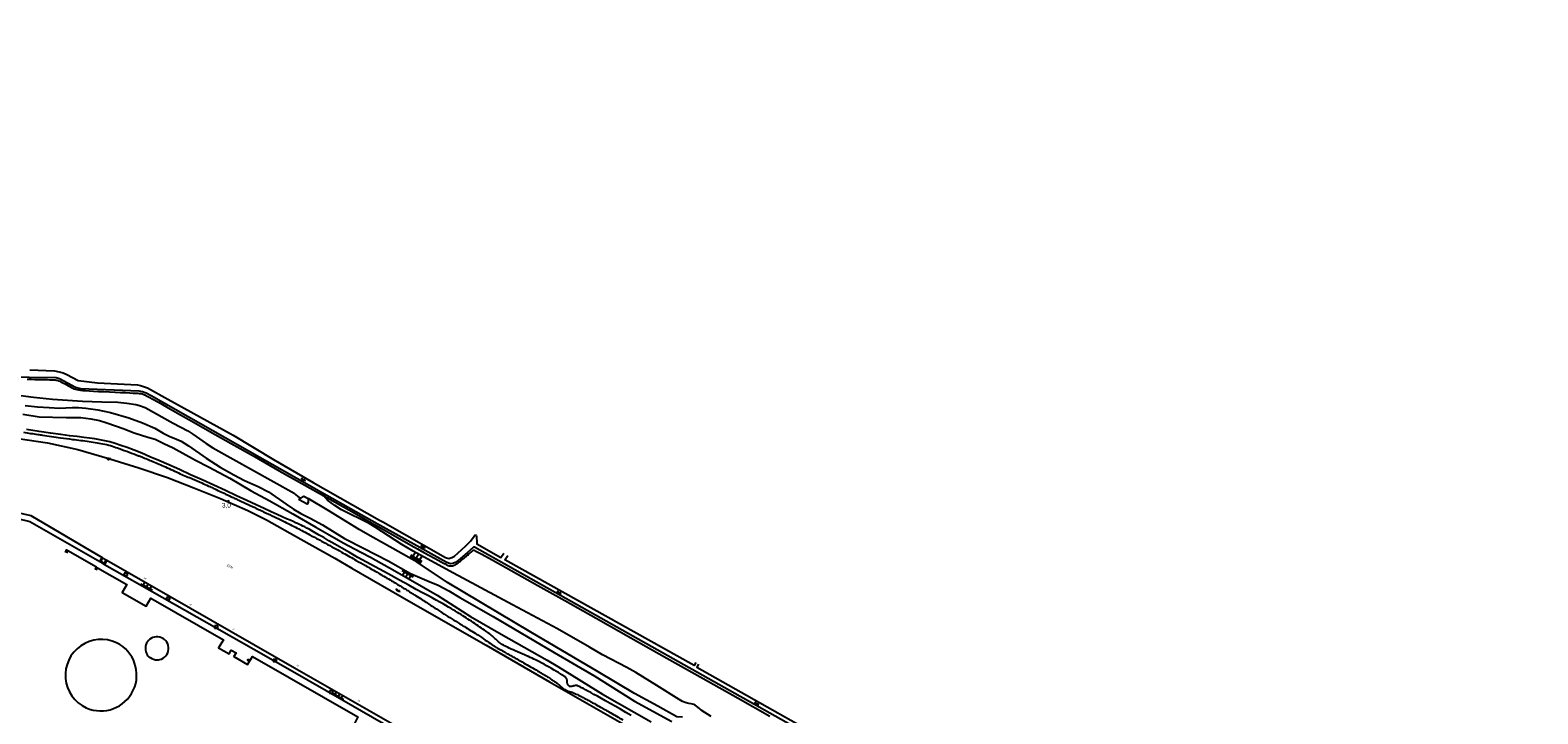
# Model space of a CAD drawing. Header units: millimetres. Extents: x 149344 to 154519, y 463794 to 476271.
# Tile 14 of 70: x 152478 to 153289, y 465142 to 465510. Entities that reach past the tile are written whole.
import ezdxf
from ezdxf.enums import TextEntityAlignment as Align

# ---------------------------------------------------------------- set-up
doc = ezdxf.new("R2010")
doc.units = ezdxf.units.MM
doc.header["$LTSCALE"] = 4
doc.layers.get('0').update_dxf_attribs({"color": 252, "linetype": 'CONTINUOUS'})
for name, color, linetype in [('Gebouw', 252, 'CONTINUOUS'), ('Huisnummer', 252, 'CONTINUOUS'), ('Kilometrering', 252, 'CONTINUOUS'), ('symbool talud', 252, 'CONTINUOUS'), ('symbool water', 252, 'CONTINUOUS'), ('Topografie', 252, 'CONTINUOUS'), ('Waternaam', 252, 'CONTINUOUS')]:
    doc.layers.add(name, color=color, linetype=linetype)
doc.styles.add('ISO', font='ISO')
doc.styles.add('rtw_iso', font='iso-rtw.shx')

# ---------------------------------------------------------------- blocks, each defined once
blk = doc.blocks.new('talud')
for p, q in [((0, 0.75), (0.5, 0.75)), ((0, 0.5), (1, 0.5)), ((0, 0.25), (0.5, 0.25)), ((0, 0), (1, 0)), ((0, -0.25), (0.5, -0.25)), ((0, -0.5), (1, -0.5)), ((0, -0.75), (0.5, -0.75))]:
    blk.add_line(p, q)
blk = doc.blocks.new('water4')
at = {"linetype": 'Continuous'}
for centre, start, end in [((-0.01, 0.75), 129.74464, 230.25536), ((-0.32, 1.12), 309.74464, 50.25536), ((-0.32, 0.37), 309.74464, 50.25536), ((0.32, 0.01), 129.74464, 230.25536), ((0, 0.38), 309.74464, 50.25536), ((-0.01, -0.74), 129.74464, 230.25536), ((-0.32, -0.37), 309.74464, 50.25536), ((-0.32, -1.12), 309.74464, 50.25536), ((0, -0.37), 309.74464, 50.25536)]:
    blk.add_arc(centre, 0.244, start, end, dxfattribs=at)
blk = doc.blocks.new('kilometerpaal')
for p, q in [((-0.44, 0.44), (0.44, -0.44)), ((-0.44, -0.44), (-0.44, 0.44)), ((0.44, 0.44), (-0.44, -0.44)), ((0.44, -0.44), (0.44, 0.44))]:
    blk.add_line(p, q)
at = {"style": 'rtw_iso'}
blk.add_attdef('KILOMETERPAAL', (0.59, 0.87), '', height=2.5, dxfattribs=at)
blk = doc.blocks.new('schk')
for p, q in [((0.86, 0.56), (-0.86, 0.56)), ((-0.86, 0.56), (-0.86, -0.56)), ((0.86, -0.56), (0.86, 0.56)), ((-0.86, -0.56), (0.86, -0.56))]:
    blk.add_line(p, q)
at = {"linetype": 'Continuous', "style": 'ISO', "flags": 10}
blk.add_attdef('CAI', text='', height=0.8, dxfattribs=at).set_placement((0, 0.1), align=Align.MIDDLE_CENTER)
blk = doc.blocks.new('boom')
for radius in [0.315, 0.225, 0.135]:
    blk.add_circle((0, 0), radius)
blk = doc.blocks.new('aanduidingsbord')
for p, q in [((-0.81, -0.33), (0, 0)), ((-1.45, -0.5), (-1.01, -0.5))]:
    blk.add_line(p, q)
at = {"color": 0}
blk.add_circle((-1.23, -0.5), 0.45, dxfattribs=at)

msp = doc.modelspace()

# ---------------------------------------------------------------- linework, layer by layer
at = {"layer": 'Gebouw'}
msp.add_lwpolyline([(152627.78, 465257.47), (152627.67, 465255.36), (152627.16, 465254.42), (152622.94, 465256.69), (152623.47, 465257.69), (152625.39, 465258.76), (152627.78, 465257.47)], dxfattribs=at)
at = {"layer": 'Topografie'}
for p, q in [((152513.8, 465218.92), (152514.57, 465220.24)), ((152517.25, 465225.62), (152519.2, 465224.48))]:
    msp.add_line(p, q, dxfattribs=at)
for points in [[(152884.8, 465087.49, 0), (152892.81, 465082.89, 0.000005)], [(152474.75, 465293.09, 0.000292), (152482.35, 465291.96, 0.000382), (152484.89, 465291.58, 0.0001), (152494.63, 465290.15, 0.006696), (152501.04, 465289.3, -0.004792), (152510, 465288.14, -0.015158), (152518.46, 465286.7, -0.030388), (152522.6, 465285.6, -0.006309), (152526.17, 465284.37, -0.004128), (152531.6, 465282.36, -0.00067), (152536.46, 465280.52, -0.001808), (152538.26, 465279.82, -0.006151), (152544.31, 465277.37, -0.005532), (152550.98, 465274.49, -0.00579), (152554.96, 465272.67, 0.005751), (152558.97, 465270.83, 0.008673), (152565.63, 465268, -0.011681), (152570.57, 465265.87, -0.000874), (152574.22, 465264.19, -0.001281), (152576.7, 465263.03, -0.000848), (152583.39, 465259.87, 0.001423), (152587.38, 465257.99, 0.000181), (152589.57, 465256.97, 0.000042), (152599, 465252.57, 0.00053), (152604.51, 465250.01, -0.000566), (152609.66, 465247.61, -0.006834), (152614.21, 465245.41, -0.004045), (152621.82, 465241.53, -0.001979), (152628.67, 465237.93, -0.002802), (152633.49, 465235.34, -0.000786), (152633.77, 465235.19, -0.000025), (152642.67, 465230.3, -0.002104), (152646.57, 465228.14, -0.001159), (152653.61, 465224.17, -0.001794), (152658.52, 465221.4, -0.002699), (152661.77, 465219.53, -0.00001), (152665.85, 465217.15, -0.000713), (152665.9, 465217.11, -0.001112), (152672.59, 465213.17, -0.001429), (152677.77, 465210.07, -0.000036), (152677.95, 465209.96, -0.000103), (152678.02, 465209.92, -0.002044), (152679.4, 465209.08, -0.001482), (152681.29, 465207.92, -0.000738), (152682.26, 465207.31, -0.001252), (152682.83, 465206.96, -0.00101), (152683.67, 465206.42, -0.00049), (152685.41, 465205.3, -0.000567), (152688.95, 465203.03, -0.000693), (152691.83, 465201.17, -0.000675), (152694.42, 465199.48, 0.000589), (152697.39, 465197.56, 0.000359), (152699.74, 465196.04, 0.001264), (152700.41, 465195.61, 0.00128), (152700.76, 465195.38, 0.000411), (152701.84, 465194.7, 0.000947), (152706.06, 465192.06, 0.00095), (152710.27, 465189.44, 0.000051), (152710.92, 465189.03, 0.00001), (152714.12, 465187.05, 0.000495), (152717.48, 465184.98, -0.001141), (152718.94, 465184.07, -0.013802), (152720.06, 465183.33, 0.003911), (152723.95, 465180.64, 0.001154), (152727.68, 465178.13, 0.008169), (152728.21, 465177.78, 0.01013), (152728.94, 465177.35, 0.001407), (152734.27, 465174.32, 0.001393), (152740.66, 465170.75, -0.003105), (152743.52, 465169.13, -0.001545), (152747.33, 465166.94, -0.001481), (152751.28, 465164.63, -0.000084), (152752.04, 465164.18, -0.000947), (152752.11, 465164.14, -0.001008), (152752.55, 465163.88, -0.000534), (152753.39, 465163.38, -0.000544), (152754.05, 465162.97, -0.000597), (152754.66, 465162.6, -0.001384), (152755.06, 465162.36, -0.000606), (152755.96, 465161.8, -0.00185), (152756.85, 465161.25, -0.001744), (152757.8, 465160.65, -0.002495), (152758.26, 465160.35, -0.001646), (152758.96, 465159.88, -0.003832), (152759.74, 465159.36, -0.003384), (152760.61, 465158.76, -0.003502), (152761.08, 465158.42, -0.003587), (152761.54, 465158.08, -0.006195), (152762.03, 465157.7, -0.008961), (152762.36, 465157.43, -0.00425), (152762.42, 465157.38, -0.000506), (152762.95, 465156.91, -0.013043), (152763.9, 465156.03, 0.017065), (152764.63, 465155.36, 0.041193), (152765.08, 465155.04, 0.016447), (152766.3, 465154.36, 0.014368), (152767.44, 465153.81, 0.042018), (152767.85, 465153.67, 0.018622), (152768.25, 465153.58, -0.020325), (152768.62, 465153.5, -0.003425), (152769.03, 465153.39, -0.006401), (152769.24, 465153.33, -0.013805), (152769.7, 465153.18, -0.010547), (152770.28, 465152.95, -0.00691), (152771.05, 465152.62, -0.006466), (152771.85, 465152.24, -0.002076), (152773.08, 465151.65, -0.0034), (152773.82, 465151.27, -0.000986), (152774.61, 465150.87, -0.001757), (152775.05, 465150.64, -0.002178), (152776.14, 465150.07, -0.001671), (152777.55, 465149.32, -0.000992), (152778.61, 465148.74, -0.000952), (152779.72, 465148.13, -0.001712), (152781.62, 465147.08, -0.000986), (152784.91, 465145.22, -0.001008), (152790.09, 465142.28, -0.001526), (152793.51, 465140.32, -0.0002), (152796.86, 465138.38, 0.000157)], [(152871.13, 465095.32, 0.000003), (152876.51, 465092.24, 0.000004), (152880.78, 465089.79)], [(152807.88, 465132, 0.000043), (152814.9, 465128.04, 0.000108)]]:
    msp.add_lwpolyline(points, format="xyb", dxfattribs=at)
for points in [[(152634.88, 465260.77), (152543.29, 465312.67), (152540.65, 465314.08), (152538.62, 465314.9), (152536.84, 465315.14), (152505.36, 465316.48), (152502.68, 465317.12), (152494.07, 465321.95), (152492.29, 465322.39), (152477.73, 465322.56), (152457.18, 465323.27), (152452.3, 465323.84), (152447.52, 465324.72), (152435.97, 465327.66), (152414.82, 465332.7), (152406.4, 465334.9), (152396.95, 465337.88), (152374.01, 465346.28), (152359.9, 465350.78), (152355.99, 465352.34), (152352.35, 465353.87), (152333.28, 465363.5), (152151.39, 465454.76), (152096.12, 465482.49)], [(152474.29, 465302.84), (152483.2, 465301.47), (152497.62, 465301.05), (152505.6, 465301.04), (152510.93, 465300.29), (152515.59, 465299.37), (152518.92, 465298.44), (152524.79, 465296.32), (152528.38, 465295.06), (152534.27, 465292.77), (152541.54, 465290.53), (152545.57, 465289.33), (152550.11, 465287.12), (152555.18, 465284.7), (152567.15, 465278.13), (152574.18, 465274.52), (152585.65, 465268.35), (152597.12, 465261.53), (152606.71, 465256.38), (152619.56, 465249.14), (152631.79, 465242.08), (152638.08, 465238.48), (152646.64, 465233.6), (152656.14, 465228.59), (152661.25, 465225.9), (152674.25, 465218.63), (152697.17, 465205.37), (152715.05, 465194.03), (152731.52, 465184.56), (152756.24, 465170.46), (152761.89, 465167.01), (152785.92, 465152.13), (152812.15, 465137.21)], [(152475.56, 465307.48), (152482.17, 465306.82), (152488.51, 465306.38), (152494.04, 465306.16), (152500.92, 465306.45), (152504.22, 465306.39), (152508.27, 465306.01), (152514.76, 465305.1), (152521.5, 465303.66), (152531.27, 465300.79), (152538.72, 465298.17), (152545.29, 465295.31), (152549.86, 465292.63), (152553.02, 465291.02), (152556.98, 465289.39), (152559.41, 465288.3), (152563.46, 465285.87), (152572.95, 465279.24), (152580.39, 465274.35), (152587.77, 465270.16), (152593.56, 465267.24), (152600.96, 465263.88), (152606.38, 465260.98), (152615.85, 465254.5), (152619.87, 465251.67), (152623.81, 465249.32), (152628.88, 465246.89), (152635.38, 465243.25), (152647.36, 465236.01), (152657.41, 465230.79), (152670.72, 465223.9), (152682.74, 465217.08), (152692.85, 465212.86), (152697.64, 465210.78), (152703.29, 465207.76), (152709.31, 465204.24), (152727.11, 465194.03), (152759.99, 465174.56), (152781.79, 465161.79), (152803.15, 465148.42), (152823.26, 465137.47)], [(152636.25, 465258.85), (152635.82, 465259.35), (152634.88, 465260.77)], [(152837.55, 465168.39), (152836.67, 465166.68), (152925.08, 465116.87), (152925.98, 465116.17), (152926.39, 465115.7), (152926.09, 465114.87), (152925.94, 465114.39), (152924.99, 465114.31), (152717.11, 465231.34), (152716.59, 465231.24), (152713.28, 465228.22), (152708.4, 465224.18), (152706.7, 465223.02), (152705.55, 465222.47), (152704.3, 465222.31), (152703.23, 465222.63), (152702.02, 465223.27), (152678.08, 465236.43), (152664.9, 465243.85), (152634.88, 465260.77)], [(152627.78, 465257.47), (152627.67, 465255.36), (152627.16, 465254.42), (152622.94, 465256.69), (152623.47, 465257.69)], [(152623.47, 465257.69), (152625.39, 465258.76), (152627.78, 465257.47)], [(152844.38, 465140.09), (152839.06, 465143.64), (152838.3, 465144.36), (152837.3, 465145.21), (152835.86, 465146.33), (152835.06, 465146.65), (152833.68, 465146.94), (152832.46, 465147.13), (152830.93, 465147.55), (152829.02, 465148.27), (152827.17, 465149.38), (152815.24, 465156.82), (152803.94, 465163.82), (152799.12, 465166.57), (152786.02, 465173.33), (152778.97, 465177.47), (152761.77, 465187.29), (152737.51, 465200.34), (152703.55, 465218.55), (152684.15, 465229.18), (152678.07, 465232.7), (152663.81, 465241.96), (152660.52, 465244.09), (152645.64, 465251.37), (152642.03, 465253.7), (152638.18, 465256.56), (152637.3, 465257.63), (152636.25, 465258.85)], [(152515.69, 465223.5), (152516.97, 465225.77)], [(152518.33, 465222.01), (152515.69, 465223.5)], [(152516.97, 465225.77), (152516.97, 465225.77), (152517.24, 465225.62), (152516.24, 465223.84), (152518.21, 465222.73), (152519.2, 465224.48)], [(152519.2, 465224.48), (152519.6, 465224.25), (152518.33, 465222.01)]]:
    msp.add_lwpolyline(points, dxfattribs=at)
at = {"layer": 'Topografie', "flags": 128}
for points in [[(152478.11, 465326.77), (152491.37, 465326.17), (152493.88, 465325.71), (152496.03, 465325.12), (152498.04, 465324.28), (152504.16, 465321.01), (152514.55, 465319.74), (152535.97, 465318.64), (152537.68, 465318.2), (152539.83, 465317.58), (152541.34, 465316.99), (152552.28, 465310.97), (152587.47, 465291.62), (152609.16, 465278.37), (152630.42, 465266.12), (152666.05, 465245.86), (152667.85, 465244.83), (152701.53, 465225.77), (152703.31, 465225.26), (152704.96, 465225.69), (152706.38, 465226.38), (152712.33, 465231.89), (152715.07, 465234.46), (152716.95, 465237.28), (152717.33, 465237.68), (152718, 465237.73), (152718.28, 465236.93), (152718.24, 465235.93), (152718.35, 465234.73), (152718.33, 465233.75), (152718.38, 465233.03), (152731.23, 465225.72), (152732.96, 465228)], [(152476.7, 465321.65), (152478.84, 465321.6), (152480.88, 465321.56), (152482.79, 465321.52), (152484.57, 465321.48), (152486.2, 465321.45), (152487.67, 465321.42), (152488.96, 465321.39), (152490.07, 465321.35), (152490.98, 465321.32), (152491.71, 465321.27), (152492.32, 465321.2), (152492.82, 465321.1), (152493.28, 465320.98), (152493.74, 465320.81), (152494.24, 465320.59), (152494.82, 465320.3), (152495.5, 465319.95), (152496.28, 465319.53), (152497.11, 465319.09), (152497.98, 465318.62), (152498.86, 465318.15), (152499.72, 465317.7), (152500.55, 465317.27), (152501.31, 465316.89), (152502.01, 465316.57), (152502.7, 465316.3), (152503.44, 465316.08), (152504.28, 465315.9), (152505.3, 465315.75), (152506.55, 465315.62), (152508.11, 465315.5), (152510.05, 465315.37), (152512.4, 465315.24), (152515.08, 465315.11), (152517.99, 465314.96), (152521, 465314.82), (152524, 465314.68), (152526.87, 465314.55), (152529.51, 465314.43), (152531.8, 465314.33), (152533.64, 465314.24), (152535.08, 465314.16), (152536.16, 465314.1), (152536.95, 465314.04), (152537.51, 465313.99), (152537.88, 465313.94), (152538.14, 465313.9), (152538.34, 465313.84), (152538.55, 465313.78), (152538.77, 465313.71), (152538.99, 465313.63), (152539.22, 465313.54), (152539.46, 465313.44), (152539.72, 465313.34), (152539.98, 465313.22), (152540.25, 465313.09), (152540.57, 465312.93), (152541.16, 465312.61), (152542.3, 465311.99), (152544.23, 465310.9), (152547.22, 465309.22), (152551.54, 465306.78), (152557.43, 465303.45), (152565.17, 465299.07), (152574.9, 465293.56), (152586.29, 465287.12), (152598.88, 465279.99), (152612.24, 465272.43), (152625.91, 465264.69), (152636.25, 465258.85)], [(152469.15, 465313.45), (152480.14, 465311.94), (152490.28, 465310.97), (152506.4, 465309.83), (152516.89, 465309.47), (152525.47, 465309.29), (152530.35, 465308.77), (152535.16, 465307.99), (152537.01, 465307.58), (152540.15, 465306.37), (152555.13, 465298.07), (152563.04, 465293.96), (152565.8, 465292.12), (152572.83, 465287.1), (152576.47, 465284.82), (152620.2, 465260.38), (152620.98, 465259.54), (152622.16, 465258.52), (152623.47, 465257.69)], [(152654.53, 465225.78), (152649.95, 465228.41), (152645.83, 465230.77), (152642.17, 465232.89), (152638.93, 465234.76), (152636.09, 465236.4), (152633.63, 465237.82), (152631.51, 465239.03), (152629.73, 465240.05), (152628.24, 465240.89), (152626.98, 465241.57), (152625.9, 465242.14), (152624.94, 465242.63), (152624.02, 465243.07), (152623.09, 465243.5), (152622.1, 465243.94), (152620.97, 465244.44), (152619.64, 465245.03), (152618.05, 465245.73), (152616.15, 465246.58), (152613.86, 465247.61), (152611.14, 465248.85), (152607.93, 465250.31), (152604.16, 465252.04), (152599.78, 465254.06), (152594.76, 465256.38), (152589.2, 465258.95), (152583.27, 465261.7), (152577.09, 465264.56), (152570.81, 465267.44), (152564.58, 465270.29), (152558.53, 465273.03), (152552.82, 465275.58), (152547.55, 465277.9), (152542.72, 465279.97), (152538.3, 465281.81), (152534.25, 465283.43), (152530.54, 465284.83), (152527.13, 465286.04), (152524, 465287.06), (152521.09, 465287.89), (152518.37, 465288.56), (152515.74, 465289.11), (152513.06, 465289.56), (152510.22, 465289.96), (152507.09, 465290.35), (152503.54, 465290.78), (152499.47, 465291.27), (152494.72, 465291.88), (152489.24, 465292.63), (152483.07, 465293.53), (152476.36, 465294.58)], [(152460.75, 465291.41), (152487.64, 465287.35), (152504, 465283.77), (152521.12, 465278.85), (152536.73, 465273.98), (152552.16, 465268.69), (152566.36, 465263.24), (152580.56, 465257.42), (152595.29, 465250.93), (152605.28, 465245.94), (152623.89, 465235.62), (152642.17, 465225.3), (152651.25, 465220.05), (152683, 465201.7), (152723.46, 465178.49), (152757.56, 465158.82), (152815.12, 465125.78)], [(152449.94, 465254.72), (152455.63, 465253.54), (152478.58, 465248.29), (152516.97, 465225.77)], [(152828.97, 465139.73), (152825.99, 465139.99), (152815.78, 465145.69), (152803.15, 465152.55), (152783.7, 465164.28), (152747.47, 465185.6), (152702.64, 465212.24), (152686.33, 465223.26), (152668.79, 465233.02), (152661.16, 465237.34), (152655.21, 465240.71), (152638.77, 465250.75), (152627.78, 465257.47)], [(152636.25, 465258.85), (152639.44, 465257.04), (152652.4, 465249.72), (152664.32, 465243)], [(152449.28, 465251.96), (152457.27, 465250.17), (152478.2, 465245.04), (152515.69, 465223.5)], [(152664.41, 465242.99), (152683.02, 465232.31), (152686.46, 465230.4), (152689.97, 465228.47), (152693.04, 465226.78), (152695.63, 465225.36), (152697.69, 465224.23), (152699.28, 465223.35), (152700.47, 465222.71), (152701.31, 465222.25), (152701.89, 465221.94), (152702.27, 465221.74), (152702.52, 465221.62), (152702.7, 465221.54), (152702.87, 465221.47), (152703.04, 465221.41), (152703.21, 465221.35), (152703.39, 465221.3), (152703.57, 465221.26), (152703.75, 465221.22), (152703.94, 465221.19), (152704.13, 465221.18), (152704.32, 465221.17), (152704.51, 465221.17), (152704.71, 465221.18), (152704.9, 465221.2), (152705.1, 465221.23), (152705.29, 465221.26), (152705.48, 465221.31), (152705.67, 465221.36), (152705.86, 465221.42), (152706.04, 465221.48), (152706.23, 465221.56), (152706.41, 465221.64), (152706.59, 465221.73), (152706.78, 465221.83), (152706.96, 465221.93), (152707.16, 465222.04), (152707.36, 465222.17), (152707.57, 465222.3), (152707.8, 465222.46), (152708.06, 465222.64), (152708.34, 465222.84), (152708.65, 465223.08), (152709, 465223.35), (152709.4, 465223.65), (152709.84, 465224.01), (152710.32, 465224.39), (152710.83, 465224.81), (152711.36, 465225.25), (152711.91, 465225.7), (152712.45, 465226.16), (152712.99, 465226.61), (152713.51, 465227.06), (152714.01, 465227.49), (152714.48, 465227.9), (152714.91, 465228.28), (152715.31, 465228.64), (152715.67, 465228.96), (152716, 465229.25), (152716.28, 465229.5), (152716.46, 465229.66), (152716.5, 465229.68), (152716.91, 465229.59), (152718.25, 465228.98), (152720.81, 465227.64), (152724.99, 465225.36), (152731.18, 465221.92), (152739.79, 465217.1), (152751.23, 465210.67), (152765.72, 465202.52), (152782.64, 465193), (152801.22, 465182.54), (152820.64, 465171.6), (152840.11, 465160.62), (152858.83, 465150.05), (152876, 465140.34)], [(152497.24, 465228.5), (152497.86, 465229.81), (152498.64, 465229.36)], [(152498, 465228.06), (152498.64, 465229.36)], [(152513.93, 465220.6), (152498.64, 465229.36)], [(152513.18, 465219.29), (152513.93, 465220.6)], [(152514.57, 465220.24), (152513.93, 465220.6)], [(152514.57, 465220.24), (152530.2, 465211.28), (152527.71, 465206.94), (152540.68, 465199.47), (152543.17, 465203.81), (152582.3, 465181.38), (152579.52, 465177.16), (152585.29, 465173.86), (152586.43, 465175.86), (152588.99, 465174.39), (152587.85, 465172.39), (152595.14, 465168.22), (152597.84, 465172.41), (152617.46, 465161.15), (152654.5, 465139.91), (152652.11, 465135.38), (152664.94, 465127.69), (152667.53, 465132.41), (152700.99, 465113.24), (152700.46, 465112.39)], [(152518.33, 465222.01), (152549.33, 465204.31), (152598.61, 465176.45), (152619.39, 465164.51), (152645.82, 465149.33), (152705.79, 465114.71)], [(152519.59, 465224.26), (152620.48, 465166.41), (152707.03, 465116.77)], [(152654.53, 465225.78), (152654.53, 465225.79)], [(152654.53, 465225.78), (152654.53, 465225.78)], [(152801.47, 465140.72), (152798.5, 465142.41), (152795.6, 465144.06), (152792.8, 465145.64), (152790.14, 465147.15), (152787.66, 465148.56), (152785.36, 465149.85), (152783.27, 465151.03), (152781.38, 465152.09), (152779.68, 465153.03), (152778.17, 465153.86), (152776.85, 465154.58), (152775.71, 465155.19), (152774.76, 465155.68), (152773.98, 465156.07), (152773.35, 465156.36), (152772.86, 465156.57), (152772.46, 465156.71), (152772.14, 465156.79), (152771.87, 465156.83), (152771.64, 465156.83), (152771.47, 465156.81), (152771.32, 465156.78), (152771.17, 465156.75), (152771.03, 465156.73), (152770.88, 465156.69), (152770.74, 465156.66), (152770.59, 465156.63), (152770.45, 465156.59), (152770.3, 465156.55), (152770.15, 465156.51), (152770.01, 465156.47), (152769.86, 465156.43), (152769.72, 465156.39), (152769.58, 465156.36), (152769.45, 465156.33), (152769.31, 465156.3), (152769.19, 465156.28), (152769.06, 465156.26), (152768.95, 465156.25), (152768.83, 465156.25), (152768.73, 465156.25), (152768.63, 465156.26), (152768.54, 465156.27), (152768.45, 465156.29), (152768.36, 465156.33), (152768.27, 465156.37), (152768.18, 465156.42), (152768.09, 465156.48), (152768, 465156.55), (152767.91, 465156.62), (152767.82, 465156.7), (152767.74, 465156.78), (152767.67, 465156.86), (152767.6, 465156.94), (152767.55, 465157.01), (152767.5, 465157.08), (152767.46, 465157.15), (152767.42, 465157.22), (152767.38, 465157.3), (152767.34, 465157.39), (152767.3, 465157.48), (152767.26, 465157.58), (152767.22, 465157.69), (152767.18, 465157.81), (152767.15, 465157.93), (152767.11, 465158.05), (152767.08, 465158.17), (152767.06, 465158.29), (152767.04, 465158.41), (152767.02, 465158.54), (152767.01, 465158.66), (152767, 465158.79), (152766.99, 465158.93), (152766.98, 465159.07), (152766.98, 465159.21), (152766.96, 465159.36), (152766.95, 465159.51), (152766.93, 465159.67), (152766.9, 465159.82), (152766.87, 465159.99), (152766.82, 465160.15), (152766.77, 465160.32), (152766.69, 465160.49), (152766.61, 465160.65), (152766.5, 465160.82), (152766.38, 465161), (152766.21, 465161.19), (152765.98, 465161.39), (152765.68, 465161.63), (152765.29, 465161.91), (152764.78, 465162.25), (152764.13, 465162.66), (152763.31, 465163.16), (152762.32, 465163.76), (152761.18, 465164.45), (152759.93, 465165.18), (152758.6, 465165.96), (152757.23, 465166.74), (152755.86, 465167.52), (152754.53, 465168.26), (152753.27, 465168.95), (152752.11, 465169.56), (152751.04, 465170.11), (152750.04, 465170.61), (152749.07, 465171.07), (152748.12, 465171.52), (152747.15, 465171.95), (152746.16, 465172.39), (152745.1, 465172.84), (152743.97, 465173.33), (152742.77, 465173.85), (152741.54, 465174.38), (152740.31, 465174.91), (152739.08, 465175.45), (152737.9, 465175.97), (152736.79, 465176.48), (152735.76, 465176.95), (152734.85, 465177.39), (152734.04, 465177.8), (152733.31, 465178.18), (152732.67, 465178.54), (152732.08, 465178.9), (152731.54, 465179.26), (152731.04, 465179.62), (152730.55, 465179.99), (152730.07, 465180.39), (152729.59, 465180.81), (152729.1, 465181.25), (152728.62, 465181.7), (152728.13, 465182.15), (152727.63, 465182.61), (152727.13, 465183.07), (152726.61, 465183.52), (152726.09, 465183.96), (152725.55, 465184.4), (152724.99, 465184.83), (152724.41, 465185.27), (152723.8, 465185.72), (152723.14, 465186.18), (152722.45, 465186.67), (152721.71, 465187.19), (152720.92, 465187.74), (152720.08, 465188.31), (152719.2, 465188.92), (152718.3, 465189.53), (152717.37, 465190.16), (152716.43, 465190.79), (152715.49, 465191.41), (152714.56, 465192.03), (152713.64, 465192.63), (152712.73, 465193.22), (152711.81, 465193.8), (152710.88, 465194.39), (152709.94, 465194.98), (152708.96, 465195.59), (152707.94, 465196.21), (152706.88, 465196.87), (152705.76, 465197.55), (152704.56, 465198.27), (152703.26, 465199.05), (152701.83, 465199.88), (152700.26, 465200.78), (152698.53, 465201.76), (152696.6, 465202.82), (152694.46, 465203.98), (152692.06, 465205.26), (152689.26, 465206.75), (152685.89, 465208.55), (152681.79, 465210.77), (152676.78, 465213.52), (152670.7, 465216.91), (152654.53, 465225.78)], [(152836.09, 465169.22), (152835.22, 465167.53), (152733.42, 465224.45), (152735.16, 465226.75)]]:
    msp.add_lwpolyline(points, dxfattribs=at)
at = {"layer": 'Topografie'}
for points in [[(152524.79, 465179.8, 1.005011), (152508.43, 465144.84, 0.980533)], [(152540.85, 465174.06, 0.154634), (152542.73, 465171.84, 0.164925), (152546.64, 465170.69), (152547.29, 465170.67), (152547.93, 465170.77, 0.733278), (152548.85, 465182.57, 0.678605), (152540.81, 465174.16, 0.005714)]]:
    msp.add_lwpolyline(points, format="xyb", close=True, dxfattribs=at)

# ---------------------------------------------------------------- block references
at = {"layer": 'Kilometrering', "linetype": 'Continuous'}
ref = msp.add_blockref('kilometerpaal', (152584.65, 465255.94), dxfattribs=at)
ref.add_attrib('KILOMETERPAAL', '3,0', (152581.39, 465252.59), dxfattribs={"layer": '0', "height": 2.5, "style": 'rtw_iso'})
at = {"layer": 'symbool talud', "yscale": 4}
for p, xscale, zscale, rotation in [((152685.13, 465223.93), 4.300377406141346, 4.300377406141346, 60.66496579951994), ((152540.63, 465209.28), 2.290205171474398, 2.290205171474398, 60.27701885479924), ((152681.56, 465217.75), 2.831197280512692, 2.831197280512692, 240.4505175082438), ((152643.64, 465150.58), 2.158784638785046, 2.158784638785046, 60.00027678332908)]:
    msp.add_blockref('talud', p, dxfattribs=dict(at, xscale=xscale, zscale=zscale, rotation=rotation))
at = {"layer": 'symbool water'}
for p, rotation in [((152625.05, 465267.64), 240.3595854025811), ((152689.39, 465231.43), 240.8515017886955), ((152675.95, 465207.97), 239.8798139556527), ((152762.54, 465206.92), 240.783001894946), ((152868.7, 465147.18), 240.783001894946)]:
    msp.add_blockref('water4', p, dxfattribs=dict(at, rotation=rotation))
at = {"layer": 'Topografie', "linetype": 'Continuous'}
for name, p in [('aanduidingsbord', (152521.65, 465279.24)), ('schk', (152529.73, 465216.66)), ('schk', (152552.52, 465203.63)), ('schk', (152578.25, 465188.31)), ('boom', (152595.55, 465170.56)), ('schk', (152609.81, 465170.34)), ('schk', (152640.14, 465153.34))]:
    msp.add_blockref(name, p, dxfattribs=at)

# ---------------------------------------------------------------- texts
at = {"layer": 'Huisnummer', "style": 'ISO'}
for s, p in [('48', (152539.16, 465214.48)), ('46', (152563.82, 465200.34)), ('44', (152586.74, 465187.2)), ('42', (152621.26, 465167.4)), ('40', (152654.07, 465148.58))]:
    msp.add_text(s, height=0.9, rotation=330.12718, dxfattribs=at).set_placement(p)
at = {"layer": 'Waternaam', "style": 'ISO', "oblique": 13.5}
msp.add_text('EEM', height=1.25, rotation=330.84226, dxfattribs=at).set_placement((152583.6, 465220.86), align=Align.BOTTOM_LEFT)

doc.saveas('drawing.dxf')
